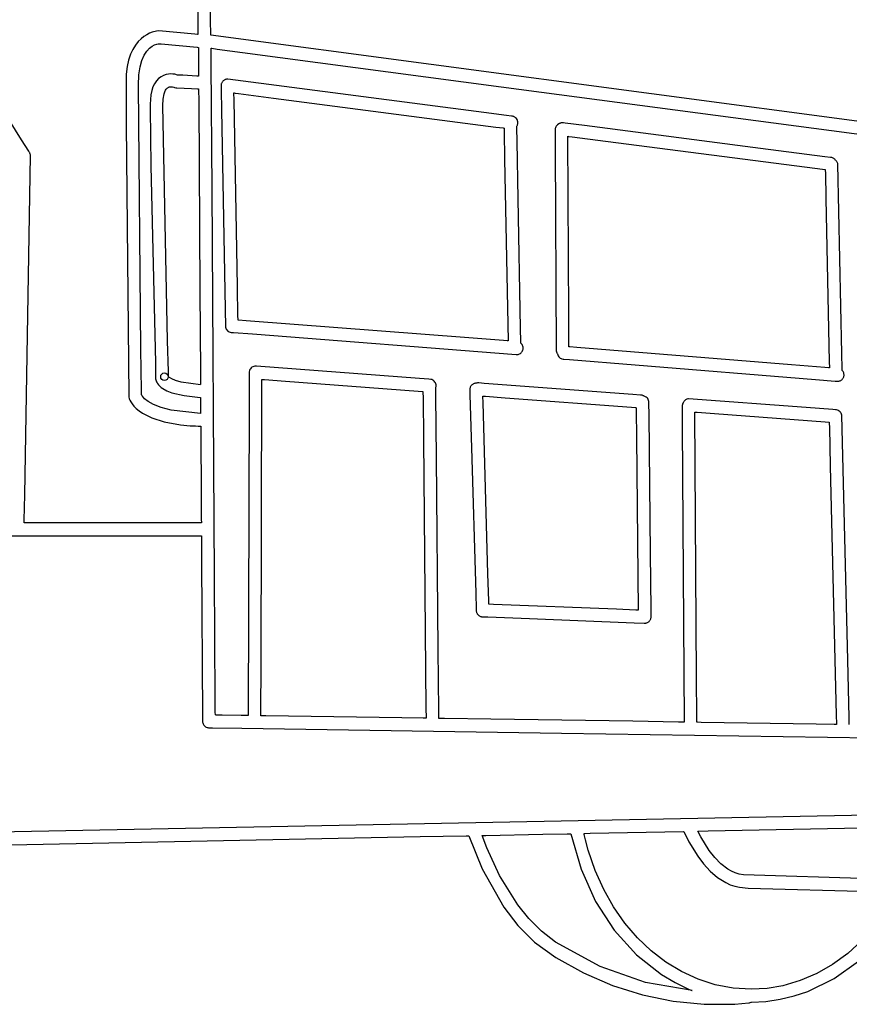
# Model space of a CAD drawing. Extents: x -74.1 to 10.8, y -36.7 to 44.6.
# Tile 113 of 199: x -41.8 to -39.1, y 25.3 to 28.6. Entities that reach past the tile are written whole.
import ezdxf

# ---------------------------------------------------------------- set-up
doc = ezdxf.new("R2010")
doc.units = 0

msp = doc.modelspace()

# ---------------------------------------------------------------- linework, layer by layer
at = {"layer": 'Layer 1', "color": 7, "linetype": 'CONTINUOUS'}
for p, q in [((-41.142606, 28.55032), (-41.144763, 28.920091)), ((-41.184987, 28.672618), (-41.184157, 28.530405)), ((-41.758224, 28.163302), (-42.066609, 28.654301)), ((-41.184157, 28.530405), (-41.184018, 28.506578)), ((-41.142364, 28.508763), (-41.142606, 28.55032)), ((-41.359871, 28.500093), (-41.369421, 28.492576)), ((-41.350447, 28.505978), (-41.359871, 28.500093)), ((-41.341411, 28.510429), (-41.350447, 28.505978)), ((-41.333026, 28.513647), (-41.341411, 28.510429)), ((-41.319257, 28.517183), (-41.333026, 28.513647)), ((-41.311242, 28.518183), (-41.319257, 28.517183)), ((-41.193868, 28.507431), (-41.311242, 28.518183)), ((-41.18511, 28.50661), (-41.193868, 28.507431)), ((-41.18426, 28.506531), (-41.18511, 28.50661)), ((-41.184063, 28.506512), (-41.18426, 28.506531)), ((-41.184023, 28.506508), (-41.184063, 28.506512)), ((-41.184018, 28.506578), (-41.184018, 28.506521)), ((-41.142342, 28.504964), (-41.142364, 28.508763)), ((-41.142337, 28.504188), (-41.142342, 28.504964)), ((-41.142337, 28.504115), (-41.142337, 28.504188)), ((-38.384557, 28.138072), (-41.142337, 28.504091)), ((-41.387849, 28.471842), (-41.396201, 28.458226)), ((-41.378835, 28.483225), (-41.387849, 28.471842)), ((-41.369421, 28.492576), (-41.378835, 28.483225)), ((-41.342062, 28.461628), (-41.333297, 28.468289)), ((-41.333297, 28.468289), (-41.325175, 28.472598)), ((-41.325175, 28.472598), (-41.318248, 28.475068)), ((-41.318248, 28.475068), (-41.313072, 28.476209)), ((-41.313072, 28.476209), (-41.311313, 28.476442)), ((-41.311313, 28.476442), (-41.310671, 28.476502)), ((-41.310671, 28.476502), (-41.310488, 28.476515)), ((-41.310458, 28.476512), (-41.31032, 28.476499)), ((-41.31032, 28.476499), (-41.309743, 28.476445)), ((-41.309743, 28.476445), (-41.303799, 28.475888)), ((-41.303799, 28.475888), (-41.187022, 28.46494)), ((-41.403629, 28.442178), (-41.40987, 28.423498)), ((-41.396201, 28.458226), (-41.403629, 28.442178)), ((-41.366675, 28.422413), (-41.359305, 28.439201)), ((-41.359305, 28.439201), (-41.350916, 28.452102)), ((-41.350916, 28.452102), (-41.342062, 28.461628)), ((-41.187022, 28.46494), (-41.182737, 28.464539)), ((-41.182737, 28.464539), (-41.182633, 28.464529)), ((-41.18262, 28.464518), (-41.18262, 28.464442)), ((-41.18262, 28.464442), (-41.182617, 28.464069)), ((-41.182617, 28.464069), (-41.182607, 28.46249)), ((-41.182607, 28.46249), (-41.182511, 28.447177)), ((-41.182511, 28.447177), (-41.182199, 28.397386)), ((-41.140926, 28.460491), (-41.140935, 28.461852)), ((-41.140871, 28.45161), (-41.140926, 28.460491)), ((-41.14091, 28.461871), (-41.140817, 28.461858)), ((-41.140614, 28.410737), (-41.140871, 28.45161)), ((-41.140817, 28.461858), (-41.140423, 28.461806)), ((-41.140423, 28.461806), (-41.138812, 28.461592)), ((-41.138812, 28.461592), (-41.121665, 28.459316)), ((-41.121665, 28.459316), (-41.038953, 28.448339)), ((-41.038953, 28.448339), (-40.196206, 28.336487)), ((-41.414662, 28.401985), (-41.417742, 28.37744)), ((-41.40987, 28.423498), (-41.414662, 28.401985)), ((-41.372473, 28.401224), (-41.366675, 28.422413)), ((-41.138057, 28.003217), (-41.140614, 28.410737)), ((-41.417742, 28.37744), (-41.418098, 28.214005)), ((-41.377177, 28.342118), (-41.376146, 28.375124)), ((-41.376146, 28.375124), (-41.372473, 28.401224)), ((-41.295875, 28.373331), (-41.303999, 28.369073)), ((-41.287827, 28.376082), (-41.295875, 28.373331)), ((-41.280023, 28.37757), (-41.287827, 28.376082)), ((-41.27263, 28.378036), (-41.280023, 28.37757)), ((-41.265816, 28.377723), (-41.27263, 28.378036)), ((-41.259749, 28.376875), (-41.265816, 28.377723)), ((-41.250522, 28.37454), (-41.259749, 28.376875)), ((-41.250398, 28.374533), (-41.250504, 28.374538)), ((-41.249085, 28.374468), (-41.250398, 28.374533)), ((-41.232896, 28.373659), (-41.249085, 28.374468)), ((-41.187686, 28.3714), (-41.232896, 28.373659)), ((-41.182605, 28.371147), (-41.187686, 28.3714)), ((-41.18214, 28.371123), (-41.182605, 28.371147)), ((-41.182199, 28.397386), (-41.182075, 28.377686)), ((-41.182045, 28.371119), (-41.18214, 28.371123)), ((-41.182075, 28.377686), (-41.182041, 28.372368)), ((-41.182041, 28.372368), (-41.182034, 28.371246)), ((-41.182034, 28.371246), (-41.182034, 28.371145)), ((-41.369498, 27.481579), (-41.377177, 28.342118)), ((-41.325375, 28.346273), (-41.330433, 28.335798)), ((-41.319269, 28.355325), (-41.325375, 28.346273)), ((-41.312117, 28.362944), (-41.319269, 28.355325)), ((-41.303999, 28.369073), (-41.312117, 28.362944)), ((-41.108614, 28.341433), (-41.108653, 28.339259)), ((-41.108653, 28.339259), (-41.108631, 28.337994)), ((-41.108631, 28.337994), (-41.108389, 28.324385)), ((-41.108377, 28.343441), (-41.108614, 28.341433)), ((-41.10795, 28.345404), (-41.108377, 28.343441)), ((-41.107337, 28.347311), (-41.10795, 28.345404)), ((-41.106546, 28.349148), (-41.107337, 28.347311)), ((-41.105581, 28.350902), (-41.106546, 28.349148)), ((-41.104448, 28.35256), (-41.105581, 28.350902)), ((-41.103153, 28.35411), (-41.104448, 28.35256)), ((-41.101701, 28.355539), (-41.103153, 28.35411)), ((-41.100117, 28.356818), (-41.101701, 28.355539)), ((-41.09843, 28.357928), (-41.100117, 28.356818)), ((-41.096653, 28.358865), (-41.09843, 28.357928)), ((-41.094801, 28.359624), (-41.096653, 28.358865)), ((-41.092887, 28.360202), (-41.094801, 28.359624)), ((-41.090923, 28.360594), (-41.092887, 28.360202)), ((-41.088924, 28.360796), (-41.090923, 28.360594)), ((-41.086903, 28.360804), (-41.088924, 28.360796)), ((-40.253318, 28.252388), (-41.086903, 28.360804)), ((-41.337389, 28.310616), (-41.340107, 28.279854)), ((-41.334439, 28.323909), (-41.337389, 28.310616)), ((-41.330433, 28.335798), (-41.334439, 28.323909)), ((-41.297401, 28.295981), (-41.294264, 28.312966)), ((-41.294264, 28.312966), (-41.291968, 28.319866)), ((-41.291968, 28.319866), (-41.289209, 28.325619)), ((-41.289209, 28.325619), (-41.287662, 28.328047)), ((-41.287662, 28.328047), (-41.286006, 28.330163)), ((-41.286006, 28.330163), (-41.284243, 28.331961)), ((-41.284243, 28.331961), (-41.282376, 28.333433)), ((-41.282376, 28.333433), (-41.280783, 28.334381)), ((-41.280783, 28.334381), (-41.279136, 28.335113)), ((-41.279136, 28.335113), (-41.277457, 28.335651)), ((-41.277457, 28.335651), (-41.275768, 28.336016)), ((-41.275768, 28.336016), (-41.272443, 28.336311)), ((-41.272443, 28.336311), (-41.269333, 28.33617)), ((-41.269333, 28.33617), (-41.266607, 28.33576)), ((-41.266607, 28.33576), (-41.262991, 28.334817)), ((-41.262991, 28.334817), (-41.259929, 28.333796)), ((-41.259929, 28.333796), (-41.256398, 28.333139)), ((-41.256398, 28.333139), (-41.255537, 28.333075)), ((-41.255537, 28.333075), (-41.252368, 28.332916)), ((-41.252368, 28.332916), (-41.205113, 28.330553)), ((-41.205113, 28.330553), (-41.184943, 28.329544)), ((-41.184943, 28.329544), (-41.181774, 28.329386)), ((-41.181774, 28.329386), (-41.181514, 28.288011)), ((-41.108389, 28.324385), (-41.107274, 28.261579)), ((-41.066554, 28.315147), (-41.066573, 28.316211)), ((-41.066556, 28.316214), (-41.066505, 28.316208)), ((-41.066176, 28.293874), (-41.066554, 28.315147)), ((-41.066505, 28.316208), (-41.06596, 28.316137)), ((-41.06596, 28.316137), (-41.063272, 28.315787)), ((-41.063272, 28.315787), (-41.051823, 28.314297)), ((-41.051823, 28.314297), (-40.938341, 28.299527)), ((-40.196206, 28.336487), (-36.61162, 27.86084)), ((-41.340107, 28.279854), (-41.340109, 28.265344)), ((-41.298478, 28.275177), (-41.297401, 28.295981)), ((-41.282641, 27.50924), (-41.298478, 28.275177)), ((-41.181514, 28.288011), (-41.177643, 27.671155)), ((-41.055364, 27.684697), (-41.066176, 28.293874)), ((-40.938341, 28.299527), (-40.213698, 28.205211)), ((-41.340109, 28.265344), (-41.336966, 28.078553)), ((-41.107274, 28.261579), (-41.094495, 27.554165)), ((-40.178638, 28.242669), (-40.253318, 28.252388)), ((-40.162283, 28.24054), (-40.178638, 28.242669)), ((-41.418098, 28.214005), (-41.40958, 27.330086)), ((-40.159242, 28.240121), (-40.162283, 28.24054)), ((-40.157382, 28.239702), (-40.159242, 28.240121)), ((-40.155597, 28.239125), (-40.157382, 28.239702)), ((-40.153893, 28.238399), (-40.155597, 28.239125)), ((-40.152275, 28.237533), (-40.153893, 28.238399)), ((-40.150752, 28.236534), (-40.152275, 28.237533)), ((-40.149329, 28.235413), (-40.150752, 28.236534)), ((-40.14681, 28.232834), (-40.149329, 28.235413)), ((-40.144773, 28.229865), (-40.14681, 28.232834)), ((-40.145569, 28.208197), (-40.144504, 28.209982)), ((-40.14327, 28.226575), (-40.144773, 28.229865)), ((-40.144504, 28.209982), (-40.143607, 28.211874)), ((-40.143607, 28.211874), (-40.142897, 28.213871)), ((-40.142735, 28.22483), (-40.14327, 28.226575)), ((-40.142897, 28.213871), (-40.142398, 28.21597)), ((-40.142353, 28.223031), (-40.142735, 28.22483)), ((-40.142398, 28.21597), (-40.142194, 28.217392)), ((-40.142131, 28.221186), (-40.142353, 28.223031)), ((-40.142194, 28.217392), (-40.142076, 28.219304)), ((-40.142076, 28.219304), (-40.142131, 28.221186)), ((-40.01538, 28.210301), (-40.017118, 28.208092)), ((-40.013364, 28.212257), (-40.01538, 28.210301)), ((-40.008785, 28.215281), (-40.013364, 28.212257)), ((-40.007185, 28.216313), (-40.008785, 28.215281)), ((-40.005496, 28.2172), (-40.007185, 28.216313)), ((-40.003728, 28.217933), (-40.005496, 28.2172)), ((-40.00189, 28.218503), (-40.003728, 28.217933)), ((-39.99999, 28.218902), (-40.00189, 28.218503)), ((-39.99804, 28.219121), (-39.99999, 28.218902)), ((-39.996048, 28.219152), (-39.99804, 28.219121)), ((-39.994051, 28.218989), (-39.996048, 28.219152)), ((-39.99319, 28.218877), (-39.994051, 28.218989)), ((-39.987941, 28.218199), (-39.99319, 28.218877)), ((-39.925454, 28.210117), (-39.987941, 28.218199)), ((-39.351527, 28.13589), (-39.925454, 28.210117)), ((-40.213698, 28.205211), (-40.190283, 28.202164)), ((-40.190283, 28.202164), (-40.187121, 28.201752)), ((-40.18712, 28.201739), (-40.187119, 28.201698)), ((-40.187119, 28.201698), (-40.187111, 28.201268)), ((-40.187111, 28.201268), (-40.18707, 28.199149)), ((-40.18707, 28.199149), (-40.186898, 28.190124)), ((-40.186898, 28.190124), (-40.185189, 28.10069)), ((-40.145567, 28.208079), (-40.145569, 28.208196)), ((-40.14555, 28.207226), (-40.145567, 28.208079)), ((-40.145472, 28.203131), (-40.14555, 28.207226)), ((-40.144617, 28.158351), (-40.145472, 28.203131)), ((-40.020687, 28.197285), (-40.020697, 28.195117)), ((-40.020697, 28.195117), (-40.020672, 28.190083)), ((-40.020362, 28.200227), (-40.020687, 28.197285)), ((-40.020672, 28.190083), (-40.020412, 28.136285)), ((-40.019639, 28.203027), (-40.020362, 28.200227)), ((-40.018547, 28.205658), (-40.019639, 28.203027)), ((-40.017118, 28.208092), (-40.018547, 28.205658)), ((-41.734975, 28.126286), (-41.758224, 28.163302)), ((-40.141054, 27.971891), (-40.144617, 28.158351)), ((-39.9761, 27.58982), (-39.978931, 28.175024)), ((-39.978915, 28.175022), (-39.978867, 28.175015)), ((-39.978867, 28.175015), (-39.978347, 28.174948)), ((-39.978347, 28.174948), (-39.975786, 28.174617)), ((-39.975786, 28.174617), (-39.964874, 28.173206)), ((-39.964874, 28.173206), (-39.856722, 28.159218)), ((-39.856722, 28.159218), (-39.166119, 28.069898)), ((-41.732789, 28.122805), (-41.734975, 28.126286)), ((-41.73231, 28.122043), (-41.732789, 28.122805)), ((-41.732191, 28.121852), (-41.73231, 28.122043)), ((-41.731824, 28.121241), (-41.732191, 28.121852)), ((-41.731156, 28.119986), (-41.731824, 28.121241)), ((-41.730087, 28.117365), (-41.731156, 28.119986)), ((-41.729384, 28.114629), (-41.730087, 28.117365)), ((-41.729057, 28.111815), (-41.729384, 28.114629)), ((-40.020412, 28.136285), (-40.017104, 27.476609)), ((-39.142053, 28.108799), (-39.351527, 28.13589)), ((-41.748169, 27.007331), (-41.729057, 28.111815)), ((-40.185189, 28.10069), (-40.173876, 27.508724)), ((-39.124054, 28.106471), (-39.142053, 28.108799)), ((-39.122366, 28.106253), (-39.124054, 28.106471)), ((-39.121553, 28.106145), (-39.122366, 28.106253)), ((-39.119294, 28.105687), (-39.121553, 28.106145)), ((-39.117146, 28.104995), (-39.119294, 28.105687)), ((-39.115119, 28.104085), (-39.117146, 28.104995)), ((-39.113224, 28.102972), (-39.115119, 28.104085)), ((-39.111469, 28.101673), (-39.113224, 28.102972)), ((-39.109865, 28.100205), (-39.111469, 28.101673)), ((-39.108421, 28.098583), (-39.109865, 28.100205)), ((-39.107148, 28.096823), (-39.108421, 28.098583)), ((-39.106997, 28.096699), (-39.107102, 28.096786)), ((-39.106583, 28.096347), (-39.106997, 28.096699)), ((-39.105782, 28.095611), (-39.106583, 28.096347)), ((-39.104296, 28.094025), (-39.105782, 28.095611)), ((-39.102978, 28.092293), (-39.104296, 28.094025)), ((-39.101843, 28.090427), (-39.102978, 28.092293)), ((-39.100906, 28.088439), (-39.101843, 28.090427)), ((-39.100183, 28.086341), (-39.100906, 28.088439)), ((-39.099688, 28.084143), (-39.100183, 28.086341)), ((-39.086899, 27.468061), (-39.099688, 28.084143)), ((-41.336966, 28.078553), (-41.324782, 27.528986)), ((-39.166119, 28.069898), (-39.142002, 28.066779)), ((-39.142002, 28.066779), (-39.140796, 28.066623)), ((-39.140788, 28.066572), (-39.14078, 28.066172)), ((-39.14078, 28.066172), (-39.14074, 28.064201)), ((-39.14074, 28.064201), (-39.140569, 28.055803)), ((-39.140569, 28.055803), (-39.13887, 27.972561)), ((-41.130156, 26.744072), (-41.138057, 28.003217)), ((-40.133008, 27.550822), (-40.141054, 27.971891)), ((-39.13887, 27.972561), (-39.128022, 27.441023)), ((-41.177643, 27.671155), (-41.17599, 27.407863)), ((-41.053671, 27.589297), (-41.055364, 27.684697)), ((-41.0535, 27.579672), (-41.053671, 27.589297)), ((-41.05346, 27.577413), (-41.0535, 27.579672)), ((-41.053452, 27.576955), (-41.05346, 27.577413)), ((-41.053451, 27.576912), (-41.053452, 27.576955)), ((-41.052179, 27.576799), (-41.053444, 27.576897)), ((-41.02687, 27.574837), (-41.052179, 27.576799)), ((-40.302126, 27.518665), (-41.02687, 27.574837)), ((-39.975672, 27.501408), (-39.9761, 27.58982)), ((-41.094495, 27.554165), (-41.093637, 27.550784)), ((-41.093637, 27.550784), (-41.092252, 27.547645)), ((-41.092252, 27.547645), (-41.090389, 27.5448)), ((-41.090389, 27.5448), (-41.088097, 27.542302)), ((-41.088097, 27.542302), (-41.085426, 27.540204)), ((-41.085426, 27.540204), (-41.082423, 27.538556)), ((-41.082423, 27.538556), (-41.07914, 27.537413)), ((-41.07914, 27.537413), (-41.075625, 27.536825)), ((-41.075625, 27.536825), (-41.075165, 27.536789)), ((-41.075165, 27.536789), (-41.073713, 27.536676)), ((-41.073713, 27.536676), (-41.067699, 27.53621)), ((-41.067699, 27.53621), (-41.006744, 27.531486)), ((-40.132156, 27.506243), (-40.133008, 27.550822)), ((-41.324782, 27.528986), (-41.322664, 27.438891)), ((-41.280273, 27.408897), (-41.282641, 27.50924)), ((-41.006744, 27.531486), (-40.147325, 27.464874)), ((-40.188628, 27.509868), (-40.302126, 27.518665)), ((-40.177177, 27.50898), (-40.188628, 27.509868)), ((-40.174489, 27.508772), (-40.177177, 27.50898)), ((-40.173944, 27.50873), (-40.174489, 27.508772)), ((-40.173893, 27.508726), (-40.173944, 27.50873)), ((-40.132079, 27.502207), (-40.132156, 27.506243)), ((-41.368097, 27.34728), (-41.369498, 27.481579)), ((-40.132063, 27.501385), (-40.132079, 27.502207)), ((-40.132062, 27.501308), (-40.132063, 27.501385)), ((-40.131728, 27.500986), (-40.132033, 27.501259)), ((-40.131793, 27.470148), (-40.129873, 27.472116)), ((-40.130563, 27.49984), (-40.131728, 27.500986)), ((-40.128515, 27.497299), (-40.130563, 27.49984)), ((-40.129873, 27.472116), (-40.128221, 27.474328)), ((-40.126881, 27.494466), (-40.128515, 27.497299)), ((-40.128221, 27.474328), (-40.126868, 27.47676)), ((-40.125704, 27.491386), (-40.126881, 27.494466)), ((-40.126868, 27.47676), (-40.125843, 27.479385)), ((-40.125843, 27.479385), (-40.125174, 27.48218)), ((-40.125031, 27.488106), (-40.125704, 27.491386)), ((-40.125174, 27.48218), (-40.124907, 27.484673)), ((-40.124907, 27.484673), (-40.125031, 27.488106)), ((-40.017104, 27.476609), (-40.016489, 27.473427)), ((-40.016489, 27.473427), (-40.015406, 27.47044)), ((-39.975629, 27.492487), (-39.975672, 27.501408)), ((-39.975619, 27.490392), (-39.975629, 27.492487)), ((-39.975616, 27.489967), (-39.975619, 27.490392)), ((-39.975616, 27.489927), (-39.975616, 27.489967)), ((-39.972566, 27.489667), (-39.975615, 27.489913)), ((-39.949989, 27.487847), (-39.972566, 27.489667)), ((-39.251269, 27.431499), (-39.949989, 27.487847)), ((-40.147325, 27.464874), (-40.144405, 27.46485)), ((-40.144405, 27.46485), (-40.141579, 27.465221)), ((-40.141579, 27.465221), (-40.138875, 27.465961)), ((-40.138875, 27.465961), (-40.136324, 27.467046)), ((-40.136324, 27.467046), (-40.133953, 27.46845)), ((-40.133953, 27.46845), (-40.131793, 27.470148)), ((-40.015406, 27.47044), (-40.013902, 27.467681)), ((-40.013902, 27.467681), (-40.013466, 27.467031)), ((-40.013466, 27.467031), (-40.013239, 27.466713)), ((-40.013239, 27.466713), (-40.013182, 27.466633)), ((-40.013167, 27.466613), (-40.012295, 27.463377)), ((-40.012295, 27.463377), (-40.010938, 27.46036)), ((-40.010938, 27.46036), (-40.009139, 27.457611)), ((-40.009139, 27.457611), (-40.006937, 27.455181)), ((-40.006937, 27.455181), (-40.004374, 27.453122)), ((-40.004374, 27.453122), (-40.00149, 27.451484)), ((-40.00149, 27.451484), (-39.998327, 27.450318)), ((-39.998327, 27.450318), (-39.994924, 27.449675)), ((-39.994924, 27.449675), (-39.993934, 27.449589)), ((-39.993934, 27.449589), (-39.992207, 27.44945)), ((-39.992207, 27.44945), (-39.973797, 27.447965)), ((-39.973797, 27.447965), (-39.759532, 27.430686)), ((-39.128022, 27.441023), (-39.127643, 27.422461)), ((-39.085887, 27.41851), (-39.086899, 27.468061)), ((-41.322664, 27.438891), (-41.321999, 27.410834)), ((-41.321999, 27.410834), (-41.321785, 27.40184)), ((-41.280034, 27.398876), (-41.280273, 27.408897)), ((-41.017035, 27.408808), (-41.017202, 27.407054)), ((-41.01627, 27.412216), (-41.017035, 27.408808)), ((-41.014954, 27.415435), (-41.01627, 27.412216)), ((-41.013114, 27.418397), (-41.014954, 27.415435)), ((-41.010782, 27.421034), (-41.013114, 27.418397)), ((-41.008036, 27.423246), (-41.010782, 27.421034)), ((-41.004989, 27.424947), (-41.008036, 27.423246)), ((-41.001712, 27.426112), (-41.004989, 27.424947)), ((-40.998276, 27.426715), (-41.001712, 27.426112)), ((-40.994796, 27.426737), (-40.998276, 27.426715)), ((-40.993308, 27.426625), (-40.994796, 27.426737)), ((-40.462394, 27.386615), (-40.993308, 27.426625)), ((-39.759532, 27.430686), (-39.172478, 27.383342)), ((-39.141846, 27.422675), (-39.251269, 27.431499)), ((-39.130807, 27.421784), (-39.141846, 27.422675)), ((-39.128215, 27.421575), (-39.130807, 27.421784)), ((-39.12769, 27.421533), (-39.128215, 27.421575)), ((-39.12764, 27.421529), (-39.12769, 27.421533)), ((-39.127643, 27.422461), (-39.127624, 27.421533)), ((-39.085795, 27.413986), (-39.085887, 27.41851)), ((-39.085776, 27.413063), (-39.085795, 27.413986)), ((-39.085774, 27.412976), (-39.085776, 27.413063)), ((-39.083959, 27.410835), (-39.085774, 27.412949)), ((-39.082759, 27.40906), (-39.083959, 27.410835)), ((-39.081743, 27.407169), (-39.082759, 27.40906)), ((-41.321691, 27.397913), (-41.322286, 27.392151)), ((-41.322286, 27.392151), (-41.322202, 27.389033)), ((-41.322202, 27.389033), (-41.321825, 27.385791)), ((-41.321825, 27.385791), (-41.321123, 27.382449)), ((-41.321785, 27.40184), (-41.32171, 27.3987)), ((-41.32171, 27.3987), (-41.321695, 27.398061)), ((-41.321695, 27.398061), (-41.321693, 27.397985)), ((-41.321123, 27.382449), (-41.320067, 27.37903)), ((-41.320067, 27.37903), (-41.318627, 27.37556)), ((-41.280278, 27.392453), (-41.279998, 27.394803)), ((-41.28021, 27.392374), (-41.280262, 27.392435)), ((-41.280098, 27.392248), (-41.28021, 27.392374)), ((-41.278815, 27.390991), (-41.280098, 27.392248)), ((-41.279978, 27.396528), (-41.280034, 27.398876)), ((-41.279998, 27.394803), (-41.279965, 27.39599)), ((-41.279967, 27.396052), (-41.279978, 27.396528)), ((-41.276725, 27.38934), (-41.278815, 27.390991)), ((-41.269475, 27.38514), (-41.276725, 27.38934)), ((-41.25705, 27.3802), (-41.269475, 27.38514)), ((-41.238151, 27.375076), (-41.25705, 27.3802)), ((-41.17599, 27.407863), (-41.175798, 27.377302)), ((-41.175798, 27.377302), (-41.175748, 27.36925)), ((-41.017286, 27.387966), (-41.017517, 27.312732)), ((-41.017236, 27.404108), (-41.017286, 27.387966)), ((-41.017232, 27.405603), (-41.017236, 27.404108)), ((-41.017231, 27.405949), (-41.017232, 27.405603)), ((-41.017229, 27.406168), (-41.017231, 27.405949)), ((-41.017202, 27.407054), (-41.017229, 27.406168)), ((-40.978501, 26.44846), (-40.975632, 27.383512)), ((-40.975591, 27.383509), (-40.975266, 27.383484)), ((-40.975266, 27.383484), (-40.973663, 27.383363)), ((-40.973663, 27.383363), (-40.966835, 27.382849)), ((-40.966835, 27.382849), (-40.899155, 27.377748)), ((-40.899155, 27.377748), (-40.466983, 27.345175)), ((-40.431518, 27.384288), (-40.462394, 27.386615)), ((-40.425858, 27.38378), (-40.431518, 27.384288)), ((-40.422543, 27.38295), (-40.425858, 27.38378)), ((-40.419474, 27.381621), (-40.422543, 27.38295)), ((-40.416694, 27.379843), (-40.419474, 27.381621)), ((-40.414244, 27.377663), (-40.416694, 27.379843)), ((-40.412168, 27.375133), (-40.414244, 27.377663)), ((-39.172478, 27.383342), (-39.108562, 27.378187)), ((-39.108562, 27.378187), (-39.103192, 27.377754)), ((-39.103192, 27.377754), (-39.102312, 27.377683)), ((-39.102312, 27.377683), (-39.100296, 27.377615)), ((-39.100296, 27.377615), (-39.098241, 27.377745)), ((-39.098241, 27.377745), (-39.096238, 27.378072)), ((-39.096238, 27.378072), (-39.0943, 27.378587)), ((-39.0943, 27.378587), (-39.092435, 27.379281)), ((-39.092435, 27.379281), (-39.090656, 27.380144)), ((-39.090656, 27.380144), (-39.088973, 27.381167)), ((-39.088973, 27.381167), (-39.087397, 27.382342)), ((-39.087397, 27.382342), (-39.085938, 27.383659)), ((-39.085938, 27.383659), (-39.084607, 27.385108)), ((-39.084607, 27.385108), (-39.083415, 27.386682)), ((-39.083415, 27.386682), (-39.082372, 27.38837)), ((-39.082372, 27.38837), (-39.08149, 27.390164)), ((-39.080924, 27.405173), (-39.081743, 27.407169)), ((-39.08149, 27.390164), (-39.080779, 27.392054)), ((-39.080315, 27.403085), (-39.080924, 27.405173)), ((-39.080779, 27.392054), (-39.080249, 27.394031)), ((-39.079929, 27.400919), (-39.080315, 27.403085)), ((-39.080249, 27.394031), (-39.079911, 27.396087)), ((-39.079779, 27.398685), (-39.079929, 27.400919)), ((-39.079911, 27.396087), (-39.079779, 27.398685)), ((-41.367959, 27.334213), (-41.368097, 27.34728)), ((-41.318627, 27.37556), (-41.316772, 27.372062)), ((-41.316772, 27.372062), (-41.315818, 27.370522)), ((-41.315818, 27.370522), (-41.312429, 27.365952)), ((-41.312429, 27.365952), (-41.308344, 27.361615)), ((-41.308344, 27.361615), (-41.30356, 27.35751)), ((-41.30356, 27.35751), (-41.298073, 27.353635)), ((-41.298073, 27.353635), (-41.284976, 27.346574)), ((-41.284976, 27.346574), (-41.26903, 27.340422)), ((-41.17574, 27.366489), (-41.238151, 27.375076)), ((-41.175748, 27.36925), (-41.175735, 27.367186)), ((-41.175735, 27.367186), (-41.175731, 27.366664)), ((-41.175731, 27.366664), (-41.175731, 27.366532)), ((-40.466983, 27.345175), (-40.451891, 27.344037)), ((-40.451891, 27.344037), (-40.451136, 27.343981)), ((-40.451132, 27.34396), (-40.451131, 27.343898)), ((-40.451131, 27.343898), (-40.451125, 27.343239)), ((-40.410507, 27.372301), (-40.412168, 27.375133)), ((-40.409305, 27.369216), (-40.410507, 27.372301)), ((-40.409581, 27.356603), (-40.408989, 27.358618)), ((-40.409574, 27.355917), (-40.409581, 27.356591)), ((-40.409532, 27.351512), (-40.409574, 27.355917)), ((-40.40934, 27.331242), (-40.409532, 27.351512)), ((-40.408603, 27.365928), (-40.409305, 27.369216)), ((-40.408989, 27.358618), (-40.408589, 27.360707)), ((-40.408444, 27.362486), (-40.408603, 27.365928)), ((-40.408589, 27.360707), (-40.408444, 27.362486)), ((-40.29838, 27.352473), (-40.29848, 27.35039)), ((-40.29848, 27.35039), (-40.298459, 27.349402)), ((-40.298459, 27.349402), (-40.298419, 27.348012)), ((-40.298419, 27.348012), (-40.297989, 27.333185)), ((-40.298079, 27.354501), (-40.29838, 27.352473)), ((-40.297588, 27.356461), (-40.298079, 27.354501)), ((-40.296916, 27.358345), (-40.297588, 27.356461)), ((-40.296073, 27.360142), (-40.296916, 27.358345)), ((-40.295068, 27.361841), (-40.296073, 27.360142)), ((-40.293911, 27.363433), (-40.295068, 27.361841)), ((-40.292611, 27.364907), (-40.293911, 27.363433)), ((-40.291179, 27.366254), (-40.292611, 27.364907)), ((-40.289624, 27.367462), (-40.291179, 27.366254)), ((-40.287955, 27.368522), (-40.289624, 27.367462)), ((-40.286183, 27.369423), (-40.287955, 27.368522)), ((-40.284317, 27.370155), (-40.286183, 27.369423)), ((-40.282366, 27.370708), (-40.284317, 27.370155)), ((-40.280341, 27.371072), (-40.282366, 27.370708)), ((-40.278251, 27.371236), (-40.280341, 27.371072)), ((-40.278195, 27.371235), (-40.278246, 27.371236)), ((-40.278095, 27.371223), (-40.278195, 27.371235)), ((-40.278045, 27.37122), (-40.278095, 27.371223)), ((-40.277917, 27.37126), (-40.278002, 27.371234)), ((-40.277572, 27.371362), (-40.277917, 27.37126)), ((-40.276173, 27.371716), (-40.277572, 27.371362)), ((-40.273284, 27.372137), (-40.276173, 27.371716)), ((-40.270303, 27.372137), (-40.273284, 27.372137)), ((-40.270213, 27.372131), (-40.270303, 27.372137)), ((-40.26971, 27.372093), (-40.270213, 27.372131)), ((-40.251441, 27.370716), (-40.26971, 27.372093)), ((-39.767194, 27.334217), (-40.251441, 27.370716)), ((-41.40958, 27.330086), (-41.409457, 27.328376)), ((-41.409457, 27.328376), (-41.409343, 27.327527)), ((-41.409343, 27.327527), (-41.409272, 27.327105)), ((-41.409272, 27.327105), (-41.409229, 27.326867)), ((-41.409229, 27.326867), (-41.4075, 27.320822)), ((-41.4075, 27.320822), (-41.405498, 27.316023)), ((-41.405498, 27.316023), (-41.402457, 27.310279)), ((-41.36654, 27.33153), (-41.367959, 27.334213)), ((-41.364581, 27.328558), (-41.36654, 27.33153)), ((-41.361716, 27.324951), (-41.364581, 27.328558)), ((-41.357799, 27.320824), (-41.361716, 27.324951)), ((-41.34622, 27.311474), (-41.357799, 27.320824)), ((-41.26903, 27.340422), (-41.228482, 27.330809)), ((-41.228482, 27.330809), (-41.176221, 27.324725)), ((-41.176221, 27.324725), (-41.175766, 27.324691)), ((-41.175766, 27.324691), (-41.175538, 27.324675)), ((-41.175538, 27.324675), (-41.175481, 27.32467)), ((-41.175467, 27.32466), (-41.175466, 27.324589)), ((-41.175466, 27.324589), (-41.175464, 27.324238)), ((-41.175464, 27.324238), (-41.17544, 27.320406)), ((-41.17544, 27.320406), (-41.175227, 27.286303)), ((-41.017517, 27.312732), (-41.020655, 26.289488)), ((-40.451125, 27.343239), (-40.451094, 27.33999)), ((-40.451094, 27.33999), (-40.450963, 27.326147)), ((-40.450963, 27.326147), (-40.44966, 27.18894)), ((-40.407422, 27.129142), (-40.40934, 27.331242)), ((-40.297989, 27.333185), (-40.292985, 27.16058)), ((-40.256163, 27.328307), (-40.256191, 27.329282)), ((-40.255598, 27.308811), (-40.256163, 27.328307)), ((-40.256152, 27.329284), (-40.255843, 27.329261)), ((-40.255843, 27.329261), (-40.254316, 27.329146)), ((-40.254316, 27.329146), (-40.247813, 27.328656)), ((-40.247813, 27.328656), (-40.183352, 27.323798)), ((-40.183352, 27.323798), (-39.77174, 27.292776)), ((-39.743028, 27.332396), (-39.767194, 27.334217)), ((-39.740774, 27.332226), (-39.743028, 27.332396)), ((-39.740272, 27.332188), (-39.740774, 27.332226)), ((-39.740002, 27.332167), (-39.740272, 27.332188)), ((-39.739486, 27.332117), (-39.740002, 27.332167)), ((-39.737471, 27.331786), (-39.739486, 27.332117)), ((-39.735536, 27.331261), (-39.737471, 27.331786)), ((-39.733685, 27.330557), (-39.735536, 27.331261)), ((-39.731923, 27.329692), (-39.733685, 27.330557)), ((-39.730254, 27.328681), (-39.731923, 27.329692)), ((-39.72834, 27.32803), (-39.730254, 27.328681)), ((-39.726513, 27.327205), (-39.72834, 27.32803)), ((-39.723753, 27.325519), (-39.726513, 27.327205)), ((-39.721297, 27.323441), (-39.723753, 27.325519)), ((-39.71919, 27.321014), (-39.721297, 27.323441)), ((-39.717476, 27.318278), (-39.71919, 27.321014)), ((-39.7162, 27.315276), (-39.717476, 27.318278)), ((-39.715409, 27.312048), (-39.7162, 27.315276)), ((-39.715145, 27.308693), (-39.715409, 27.312048)), ((-39.60036, 27.312873), (-39.601977, 27.310641)), ((-39.598474, 27.314865), (-39.60036, 27.312873)), ((-39.596347, 27.316591), (-39.598474, 27.314865)), ((-39.594008, 27.318026), (-39.596347, 27.316591)), ((-39.591484, 27.319144), (-39.594008, 27.318026)), ((-39.588805, 27.31992), (-39.591484, 27.319144)), ((-39.585996, 27.320328), (-39.588805, 27.31992)), ((-39.203571, 27.29174), (-39.585996, 27.320328)), ((-41.402457, 27.310279), (-41.398171, 27.30377)), ((-41.398171, 27.30377), (-41.39243, 27.296675)), ((-41.39243, 27.296675), (-41.385025, 27.289173)), ((-41.385025, 27.289173), (-41.375748, 27.281444)), ((-41.375748, 27.281444), (-41.364391, 27.273667)), ((-41.328665, 27.301437), (-41.34622, 27.311474)), ((-41.303958, 27.291643), (-41.328665, 27.301437)), ((-41.270922, 27.283021), (-41.303958, 27.291643)), ((-41.175153, 27.273008), (-41.270922, 27.283021)), ((-41.175227, 27.286303), (-41.175151, 27.274092)), ((-40.239417, 26.750509), (-40.255598, 27.308811)), ((-39.77174, 27.292776), (-39.758441, 27.291773)), ((-39.758441, 27.291773), (-39.756644, 27.291638)), ((-39.756643, 27.291587), (-39.756639, 27.291178)), ((-39.756639, 27.291178), (-39.756619, 27.289162)), ((-39.756619, 27.289162), (-39.756534, 27.280579)), ((-39.756534, 27.280579), (-39.755687, 27.195519)), ((-39.715133, 27.307504), (-39.715145, 27.308693)), ((-39.714729, 27.266862), (-39.715133, 27.307504)), ((-39.607501, 27.295319), (-39.607506, 27.294653)), ((-39.607506, 27.294653), (-39.607504, 27.29435)), ((-39.607504, 27.29435), (-39.607495, 27.293006)), ((-39.607432, 27.296626), (-39.607501, 27.295319)), ((-39.607495, 27.293006), (-39.607458, 27.28746)), ((-39.607458, 27.28746), (-39.607081, 27.230954)), ((-39.607059, 27.299171), (-39.607432, 27.296626)), ((-39.606389, 27.301606), (-39.607059, 27.299171)), ((-39.60544, 27.303914), (-39.606389, 27.301606)), ((-39.604231, 27.306073), (-39.60544, 27.303914)), ((-39.603298, 27.308194), (-39.604231, 27.306073)), ((-39.601977, 27.310641), (-39.603298, 27.308194)), ((-39.115953, 27.285136), (-39.203571, 27.29174)), ((-39.107651, 27.284511), (-39.115953, 27.285136)), ((-39.103816, 27.284112), (-39.107651, 27.284511)), ((-39.100734, 27.283312), (-39.103816, 27.284112)), ((-39.09786, 27.282075), (-39.100734, 27.283312)), ((-39.095232, 27.280441), (-39.09786, 27.282075)), ((-39.092886, 27.278448), (-39.095232, 27.280441)), ((-41.364391, 27.273667), (-41.334598, 27.25869)), ((-41.334598, 27.25869), (-41.293977, 27.245676)), ((-41.175151, 27.274092), (-41.175144, 27.273101)), ((-41.175144, 27.273101), (-41.175144, 27.273021)), ((-39.710246, 26.816352), (-39.714729, 27.266862)), ((-39.559972, 26.414586), (-39.565723, 27.277248)), ((-39.565689, 27.277245), (-39.565417, 27.277225)), ((-39.565417, 27.277225), (-39.564079, 27.277124)), ((-39.564079, 27.277124), (-39.558379, 27.276695)), ((-39.558379, 27.276695), (-39.501882, 27.272437)), ((-39.501882, 27.272437), (-39.141116, 27.245249)), ((-39.09086, 27.276135), (-39.092886, 27.278448)), ((-39.089191, 27.27354), (-39.09086, 27.276135)), ((-39.087915, 27.270704), (-39.089191, 27.27354)), ((-39.087069, 27.267663), (-39.087915, 27.270704)), ((-39.067628, 26.46937), (-39.087069, 27.267663)), ((-41.293977, 27.245676), (-41.240858, 27.236063)), ((-41.240858, 27.236063), (-41.20909, 27.23298)), ((-41.20909, 27.23298), (-41.191813, 27.231948)), ((-41.191813, 27.231948), (-41.182815, 27.231569)), ((-41.182815, 27.231569), (-41.178224, 27.231415)), ((-41.178224, 27.231415), (-41.175906, 27.231347)), ((-41.175906, 27.231347), (-41.175324, 27.231331)), ((-41.175324, 27.231331), (-41.175033, 27.231323)), ((-41.175033, 27.231323), (-41.174887, 27.231319)), ((-41.17488, 27.231306), (-41.174879, 27.231205)), ((-41.174879, 27.231205), (-41.174876, 27.230703)), ((-41.174876, 27.230703), (-41.174863, 27.228547)), ((-41.174863, 27.228547), (-41.174723, 27.206312)), ((-39.607081, 27.230954), (-39.600677, 26.270489)), ((-39.141116, 27.245249), (-39.128517, 27.2443)), ((-39.128517, 27.2443), (-39.127887, 27.244252)), ((-39.127883, 27.244233), (-39.127882, 27.244176)), ((-39.127882, 27.244176), (-39.127867, 27.243566)), ((-39.127867, 27.243566), (-39.127795, 27.24056)), ((-39.127795, 27.24056), (-39.127488, 27.227751)), ((-39.127488, 27.227751), (-39.124445, 27.1008)), ((-41.174723, 27.206312), (-41.173477, 27.00767)), ((-40.44966, 27.18894), (-40.441343, 26.312807)), ((-39.755687, 27.195519), (-39.750085, 26.632508)), ((-40.292985, 27.16058), (-40.279276, 26.687623)), ((-40.401496, 26.504697), (-40.407422, 27.129142)), ((-39.124445, 27.1008), (-39.10501, 26.290153)), ((-41.749588, 26.925525), (-41.748169, 27.007331)), ((-41.173477, 27.00767), (-41.172983, 26.928944)), ((-41.172983, 26.928944), (-41.172904, 26.916334)), ((-41.749745, 26.916431), (-41.749743, 26.916573)), ((-41.749743, 26.916573), (-41.749717, 26.918088)), ((-41.749656, 26.916386), (-41.749724, 26.916386)), ((-41.749717, 26.918088), (-41.749588, 26.925525)), ((-41.749381, 26.916386), (-41.749656, 26.916386)), ((-41.748288, 26.916386), (-41.749381, 26.916386)), ((-41.737085, 26.916386), (-41.748288, 26.916386)), ((-41.686474, 26.916386), (-41.737085, 26.916386)), ((-41.314996, 26.916386), (-41.686474, 26.916386)), ((-41.185934, 26.916386), (-41.314996, 26.916386)), ((-41.174864, 26.916386), (-41.185934, 26.916386)), ((-41.173808, 26.916386), (-41.174864, 26.916386)), ((-41.173551, 26.916386), (-41.173808, 26.916386)), ((-41.173492, 26.916386), (-41.173551, 26.916386)), ((-41.173308, 26.916374), (-41.173444, 26.916385)), ((-41.173041, 26.916337), (-41.173308, 26.916374)), ((-41.172904, 26.916327), (-41.173041, 26.916337)), ((-41.852695, 26.874717), (-41.173023, 26.874761)), ((-41.173023, 26.874761), (-41.17275, 26.874796)), ((-41.17275, 26.874796), (-41.172681, 26.874801)), ((-41.172643, 26.874757), (-41.172643, 26.874617)), ((-41.172643, 26.874617), (-41.172633, 26.873136)), ((-41.172633, 26.873136), (-41.172588, 26.865952)), ((-41.172588, 26.865952), (-41.172112, 26.790072)), ((-39.70845, 26.635881), (-39.710246, 26.816352)), ((-41.172112, 26.790072), (-41.168974, 26.290468)), ((-41.12762, 26.339975), (-41.130156, 26.744072)), ((-40.236883, 26.663077), (-40.239417, 26.750509)), ((-40.279276, 26.687623), (-40.277783, 26.63612)), ((-40.236627, 26.654256), (-40.236883, 26.663077)), ((-40.236567, 26.652185), (-40.236627, 26.654256)), ((-40.236555, 26.651765), (-40.236567, 26.652185)), ((-40.236554, 26.651725), (-40.236555, 26.651765)), ((-40.23585, 26.651685), (-40.236549, 26.651712)), ((-40.221852, 26.651132), (-40.23585, 26.651685)), ((-39.821016, 26.635308), (-40.221852, 26.651132)), ((-40.277783, 26.63612), (-40.277657, 26.631791)), ((-40.277657, 26.631791), (-40.277637, 26.631081)), ((-40.277637, 26.631081), (-40.277631, 26.630911)), ((-40.277631, 26.630911), (-40.277465, 26.628923)), ((-40.277465, 26.628923), (-40.277118, 26.626991)), ((-40.277118, 26.626991), (-40.276598, 26.625126)), ((-40.276598, 26.625126), (-40.275914, 26.623335)), ((-40.275914, 26.623335), (-40.275074, 26.621628)), ((-40.275074, 26.621628), (-40.274087, 26.620014)), ((-40.274087, 26.620014), (-40.272962, 26.6185)), ((-40.272962, 26.6185), (-40.271707, 26.617096)), ((-40.271707, 26.617096), (-40.270331, 26.615811)), ((-40.270331, 26.615811), (-40.268843, 26.614653)), ((-40.268843, 26.614653), (-40.267252, 26.613631)), ((-40.267252, 26.613631), (-40.265565, 26.612754)), ((-40.265565, 26.612754), (-40.263792, 26.61203)), ((-40.263792, 26.61203), (-40.261941, 26.611468)), ((-40.261941, 26.611468), (-40.260021, 26.611078)), ((-40.260021, 26.611078), (-40.25804, 26.610867)), ((-40.25804, 26.610867), (-40.257111, 26.610826)), ((-40.257111, 26.610826), (-40.253958, 26.610701)), ((-40.253958, 26.610701), (-40.239749, 26.610141)), ((-40.239749, 26.610141), (-40.104463, 26.6048)), ((-39.758244, 26.63283), (-39.821016, 26.635308)), ((-39.751911, 26.63258), (-39.758244, 26.63283)), ((-39.750424, 26.632521), (-39.751911, 26.63258)), ((-39.750122, 26.632509), (-39.750424, 26.632521)), ((-39.708717, 26.606226), (-39.70836, 26.608266)), ((-39.708257, 26.616471), (-39.70845, 26.635881)), ((-39.70836, 26.608266), (-39.708208, 26.610347)), ((-39.708212, 26.611958), (-39.708257, 26.616471)), ((-39.708208, 26.610347), (-39.708212, 26.611958)), ((-40.104463, 26.6048), (-39.762854, 26.591314)), ((-39.762854, 26.591314), (-39.7312, 26.590065)), ((-39.7312, 26.590065), (-39.730167, 26.590024)), ((-39.730167, 26.590024), (-39.729921, 26.590014)), ((-39.729921, 26.590014), (-39.727873, 26.590028)), ((-39.727873, 26.590028), (-39.725808, 26.590247)), ((-39.725808, 26.590247), (-39.723785, 26.590668)), ((-39.723785, 26.590668), (-39.72182, 26.591285)), ((-39.72182, 26.591285), (-39.719925, 26.592093)), ((-39.719925, 26.592093), (-39.718116, 26.593087)), ((-39.718116, 26.593087), (-39.716407, 26.59426)), ((-39.716407, 26.59426), (-39.714811, 26.595607)), ((-39.714811, 26.595607), (-39.713354, 26.597112)), ((-39.713354, 26.597112), (-39.712066, 26.598742)), ((-39.712066, 26.598742), (-39.710953, 26.600482)), ((-39.710953, 26.600482), (-39.710019, 26.602319)), ((-39.710019, 26.602319), (-39.709272, 26.604239)), ((-39.709272, 26.604239), (-39.708717, 26.606226)), ((-40.399594, 26.304294), (-40.401496, 26.504697)), ((-40.978934, 26.307194), (-40.978501, 26.44846)), ((-39.063147, 26.282415), (-39.067628, 26.46937)), ((-39.559103, 26.284256), (-39.559972, 26.414586)), ((-41.127371, 26.300315), (-41.12762, 26.339975)), ((-41.168974, 26.290468), (-41.168857, 26.271746)), ((-41.127319, 26.292093), (-41.127371, 26.300315)), ((-41.127315, 26.291321), (-41.127319, 26.292093)), ((-41.127313, 26.291132), (-41.127315, 26.291321)), ((-41.127313, 26.291087), (-41.127313, 26.291132)), ((-41.127245, 26.291074), (-41.127312, 26.291075)), ((-41.126809, 26.291067), (-41.127245, 26.291074)), ((-41.124801, 26.291037), (-41.126809, 26.291067)), ((-41.104778, 26.290733), (-41.124801, 26.291037)), ((-41.042913, 26.289794), (-41.104778, 26.290733)), ((-41.023058, 26.289493), (-41.042913, 26.289794)), ((-41.02111, 26.289464), (-41.023058, 26.289493)), ((-41.020706, 26.289457), (-41.02111, 26.289464)), ((-40.97899, 26.288912), (-40.978988, 26.289591)), ((-40.97899, 26.288848), (-40.97899, 26.288912)), ((-40.977055, 26.288797), (-40.97899, 26.288827)), ((-40.978988, 26.289591), (-40.978978, 26.292939)), ((-40.978978, 26.292939), (-40.978934, 26.307194)), ((-40.962733, 26.28858), (-40.977055, 26.288797)), ((-40.519476, 26.281862), (-40.962733, 26.28858)), ((-40.441343, 26.312807), (-40.441052, 26.282211)), ((-40.399408, 26.284626), (-40.399594, 26.304294)), ((-39.10501, 26.290153), (-39.104331, 26.261844)), ((-41.168857, 26.271746), (-41.168849, 26.270505)), ((-41.168849, 26.270505), (-41.168682, 26.267907)), ((-41.168682, 26.267907), (-41.168172, 26.265267)), ((-41.168172, 26.265267), (-41.167342, 26.262758)), ((-41.167342, 26.262758), (-41.166212, 26.2604)), ((-41.166212, 26.2604), (-41.164807, 26.258217)), ((-41.164807, 26.258217), (-41.163149, 26.256232)), ((-41.163149, 26.256232), (-41.161259, 26.254467)), ((-41.161259, 26.254467), (-41.159161, 26.252946)), ((-40.45006, 26.28081), (-40.519476, 26.281862)), ((-40.443056, 26.280704), (-40.45006, 26.28081)), ((-40.441412, 26.280679), (-40.443056, 26.280704)), ((-40.441079, 26.280674), (-40.441412, 26.280679)), ((-40.441052, 26.282211), (-40.441038, 26.280682)), ((-40.399369, 26.280548), (-40.399408, 26.284626)), ((-40.399365, 26.280165), (-40.399369, 26.280548)), ((-40.399365, 26.280071), (-40.399365, 26.280165)), ((-40.398855, 26.280036), (-40.399356, 26.280043)), ((-40.395588, 26.279986), (-40.398855, 26.280036)), ((-40.380549, 26.279758), (-40.395588, 26.279986)), ((-40.23061, 26.277486), (-40.380549, 26.279758)), ((-39.767331, 26.270466), (-40.23061, 26.277486)), ((-39.618652, 26.268214), (-39.767331, 26.270466)), ((-39.604059, 26.267992), (-39.618652, 26.268214)), ((-39.601034, 26.267947), (-39.604059, 26.267992)), ((-39.60075, 26.267942), (-39.601034, 26.267947)), ((-39.60068, 26.267941), (-39.60075, 26.267942)), ((-39.600677, 26.270489), (-39.60066, 26.267977)), ((-39.559016, 26.271105), (-39.559103, 26.284256)), ((-39.558995, 26.268016), (-39.559016, 26.271105)), ((-39.558991, 26.267389), (-39.558995, 26.268016)), ((-39.55899, 26.26733), (-39.558991, 26.267389)), ((-39.557355, 26.267286), (-39.55899, 26.267311)), ((-39.545249, 26.267103), (-39.557355, 26.267286)), ((-39.170596, 26.261426), (-39.545249, 26.267103)), ((-39.111923, 26.260537), (-39.170596, 26.261426)), ((-39.106004, 26.260447), (-39.111923, 26.260537)), ((-39.104614, 26.260426), (-39.106004, 26.260447)), ((-39.104332, 26.260422), (-39.104614, 26.260426)), ((-39.104331, 26.261844), (-39.104298, 26.260429)), ((-39.062707, 26.264066), (-39.063147, 26.282415)), ((-39.062616, 26.260262), (-39.062707, 26.264066)), ((-39.062607, 26.259905), (-39.062616, 26.260262)), ((-39.062605, 26.259818), (-39.062607, 26.259905)), ((-41.159161, 26.252946), (-41.156878, 26.25169)), ((-41.156878, 26.25169), (-41.154431, 26.250724)), ((-41.154431, 26.250724), (-41.151843, 26.250069)), ((-41.151843, 26.250069), (-41.149137, 26.249748)), ((-41.149137, 26.249748), (-41.148444, 26.249722)), ((-41.148444, 26.249722), (-41.147938, 26.249714)), ((-41.147938, 26.249714), (-41.145941, 26.249684)), ((-41.145941, 26.249684), (-41.137011, 26.249549)), ((-41.137011, 26.249549), (-41.040657, 26.248089)), ((-41.040657, 26.248089), (-39.999859, 26.23232)), ((-39.999859, 26.23232), (-38.773846, 26.213744)), ((-39.000351, 25.965456), (-41.873592, 25.908672)), ((-40.246044, 25.899163), (-40.060664, 25.902828)), ((-40.060664, 25.902828), (-39.981538, 25.904392)), ((-39.981538, 25.904392), (-39.972354, 25.904574)), ((-39.972354, 25.904574), (-39.969935, 25.904621)), ((-39.969935, 25.904621), (-39.969314, 25.904634)), ((-39.969314, 25.904634), (-39.969157, 25.904637)), ((-39.969102, 25.904624), (-39.936204, 25.788785)), ((-39.926602, 25.905394), (-39.926617, 25.905463)), ((-39.92661, 25.905477), (-39.926531, 25.905478)), ((-39.926572, 25.905257), (-39.926602, 25.905394)), ((-39.926333, 25.904162), (-39.926572, 25.905257)), ((-39.926531, 25.905478), (-39.926139, 25.905486)), ((-39.925849, 25.901974), (-39.926333, 25.904162)), ((-39.926139, 25.905486), (-39.924447, 25.905519)), ((-39.921779, 25.884588), (-39.925849, 25.901974)), ((-39.924447, 25.905519), (-39.906777, 25.905869)), ((-39.906777, 25.905869), (-39.602441, 25.911884)), ((-39.602441, 25.911884), (-39.60158, 25.911901)), ((-39.601555, 25.911897), (-39.584805, 25.877622)), ((-39.555935, 25.912803), (-39.52243, 25.913465)), ((-39.546209, 25.894052), (-39.555935, 25.912803)), ((-39.52243, 25.913465), (-39.022893, 25.923337)), ((-41.794854, 25.868555), (-40.460027, 25.894934)), ((-40.460027, 25.894934), (-40.31009, 25.897898)), ((-40.31009, 25.897898), (-40.302348, 25.898051)), ((-40.302317, 25.898051), (-40.302208, 25.897734)), ((-40.302208, 25.897734), (-40.258527, 25.789686)), ((-40.258478, 25.898917), (-40.246044, 25.899163)), ((-40.243349, 25.859088), (-40.258478, 25.898917)), ((-39.912584, 25.850468), (-39.921779, 25.884588)), ((-39.584805, 25.877622), (-39.55622, 25.830956)), ((-39.518539, 25.849801), (-39.546209, 25.894052)), ((-40.201388, 25.768245), (-40.243349, 25.859088)), ((-39.890126, 25.784973), (-39.912584, 25.850468)), ((-39.500862, 25.827329), (-39.518539, 25.849801)), ((-39.55622, 25.830956), (-39.537624, 25.806473)), ((-39.537624, 25.806473), (-39.516233, 25.783086)), ((-39.480801, 25.806645), (-39.500862, 25.827329)), ((-39.458489, 25.789262), (-39.480801, 25.806645)), ((-40.258527, 25.789686), (-40.188038, 25.66556)), ((-39.936204, 25.788785), (-39.888692, 25.683529)), ((-39.862536, 25.723421), (-39.890126, 25.784973)), ((-39.516233, 25.783086), (-39.492099, 25.762195)), ((-39.446531, 25.782283), (-39.458489, 25.789262)), ((-39.43406, 25.776696), (-39.446531, 25.782283)), ((-39.421094, 25.772693), (-39.43406, 25.776696)), ((-40.142585, 25.673329), (-40.201388, 25.768245)), ((-39.492099, 25.762195), (-39.465277, 25.745197)), ((-39.465277, 25.745197), (-39.450875, 25.738595)), ((-39.407648, 25.770461), (-39.421094, 25.772693)), ((-38.930925, 25.756335), (-39.407648, 25.770461)), ((-39.830167, 25.666144), (-39.862536, 25.723421)), ((-39.450875, 25.738595), (-39.435821, 25.733491)), ((-39.435821, 25.733491), (-39.420122, 25.730058)), ((-39.420122, 25.730058), (-39.39254, 25.727503)), ((-39.39254, 25.727503), (-38.9657, 25.715232)), ((-39.888692, 25.683529), (-39.828138, 25.590328)), ((-40.188038, 25.66556), (-40.141704, 25.605553)), ((-40.106405, 25.628409), (-40.142585, 25.673329)), ((-39.79337, 25.613478), (-39.830167, 25.666144)), ((-40.065459, 25.587349), (-40.106405, 25.628409)), ((-39.752497, 25.565755), (-39.79337, 25.613478)), ((-40.141704, 25.605553), (-40.087424, 25.551229)), ((-40.019561, 25.551776), (-40.065459, 25.587349)), ((-39.828138, 25.590328), (-39.756116, 25.510653)), ((-40.087424, 25.551229), (-40.018944, 25.501769)), ((-39.874148, 25.472072), (-40.019561, 25.551776)), ((-39.7079, 25.523312), (-39.752497, 25.565755)), ((-39.021487, 25.556703), (-39.067571, 25.514964)), ((-39.659931, 25.486481), (-39.7079, 25.523312)), ((-40.018944, 25.501769), (-39.928412, 25.451375)), ((-39.756116, 25.510653), (-39.674199, 25.445977)), ((-39.608942, 25.455597), (-39.659931, 25.486481)), ((-39.067571, 25.514964), (-39.116823, 25.479105)), ((-39.111699, 25.433057), (-39.032465, 25.489666)), ((-39.726443, 25.42056), (-39.874148, 25.472072)), ((-39.555283, 25.430994), (-39.608942, 25.455597)), ((-39.116823, 25.479105), (-39.168815, 25.449423)), ((-39.928412, 25.451375), (-39.833602, 25.410616)), ((-39.574227, 25.393784), (-39.726443, 25.42056)), ((-39.674199, 25.445977), (-39.630022, 25.419723)), ((-39.499308, 25.413007), (-39.555283, 25.430994)), ((-39.223121, 25.426216), (-39.279314, 25.409782)), ((-39.168815, 25.449423), (-39.223121, 25.426216)), ((-39.197279, 25.391307), (-39.111699, 25.433057)), ((-39.833602, 25.410616), (-39.735715, 25.379791)), ((-39.630022, 25.419723), (-39.583961, 25.39777)), ((-39.583961, 25.39777), (-39.578081, 25.395337)), ((-39.578081, 25.395337), (-39.575131, 25.394147)), ((-39.575131, 25.394147), (-39.574392, 25.393853)), ((-39.574392, 25.393853), (-39.5743, 25.393816)), ((-39.5743, 25.393816), (-39.574254, 25.393797)), ((-39.441367, 25.40197), (-39.499308, 25.413007)), ((-39.381813, 25.398217), (-39.441367, 25.40197)), ((-39.330142, 25.401142), (-39.381813, 25.398217)), ((-39.279314, 25.409782), (-39.330142, 25.401142)), ((-39.241971, 25.376329), (-39.197279, 25.391307)), ((-39.735715, 25.379791), (-39.635947, 25.359199)), ((-39.635947, 25.359199), (-39.535498, 25.349141)), ((-39.382767, 25.356161), (-39.38224, 25.356441)), ((-39.38224, 25.356441), (-39.382109, 25.356513)), ((-39.382109, 25.356513), (-39.382044, 25.356549)), ((-39.382033, 25.356555), (-39.381903, 25.356553)), ((-39.381903, 25.356553), (-39.381837, 25.356551)), ((-39.381813, 25.356551), (-39.381358, 25.356551)), ((-39.381358, 25.356551), (-39.334202, 25.358821)), ((-39.334202, 25.358821), (-39.287675, 25.365457)), ((-39.287675, 25.365457), (-39.241971, 25.376329)), ((-39.535498, 25.349141), (-39.435566, 25.349915)), ((-39.435566, 25.349915), (-39.38977, 25.354029)), ((-39.38977, 25.354029), (-39.38731, 25.354473)), ((-39.38731, 25.354473), (-39.38497, 25.355191)), ((-39.38497, 25.355191), (-39.382767, 25.356161))]:
    msp.add_line(p, q, dxfattribs=at)
msp.add_circle((-41.292973, 27.392345), 0.012373, dxfattribs=at)

doc.saveas('drawing.dxf')
